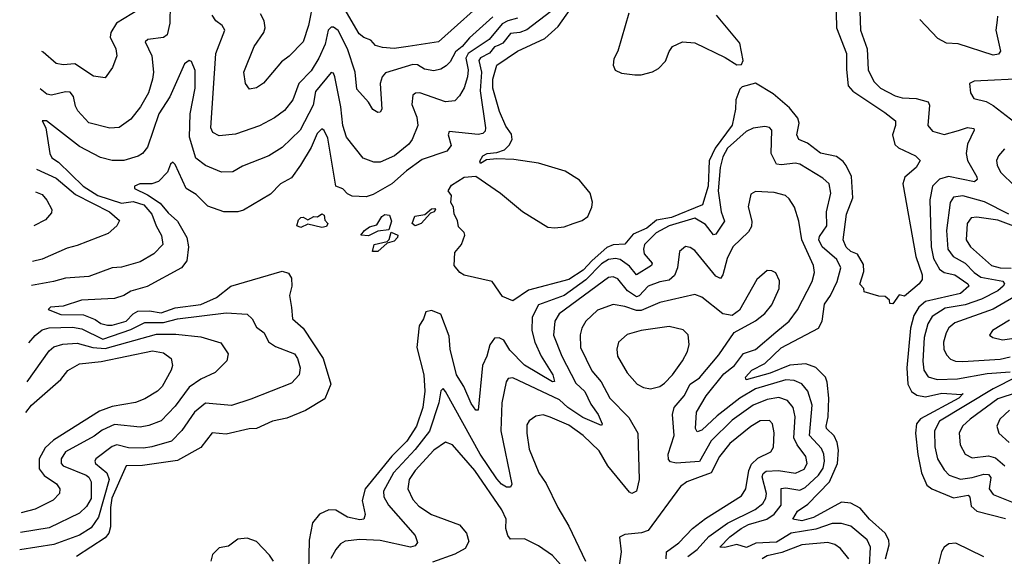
# Model space of a CAD drawing. Extents: x 1954683 to 2060285, y 904798 to 1016299.
# Tile 206 of 256: x 1958088 to 1962313, y 984566 to 986870. Entities that reach past the tile are written whole.
import ezdxf

# ---------------------------------------------------------------- set-up
doc = ezdxf.new("R2010")
doc.units = 0

msp = doc.modelspace()

# ---------------------------------------------------------------- linework, layer by layer
at = {"layer": '0CON10XD'}
for points in [[(1960115, 986981.8), (1959885, 986774.7), (1959755, 986754.3), (1959695, 986746.3), (1959645, 986749.6), (1959615, 986759.1), (1959595, 986781.8), (1959565, 986793.8), (1959545, 986809.6), (1959460.4, 986955)], [(1959349.2, 986955), (1959327.6, 986845), (1959304.5, 986775), (1959245, 986712.9), (1959211.8, 986688.2), (1959135, 986596.7), (1959105, 986577.1), (1959075, 986570.8), (1959056.9, 986595), (1959050, 986645), (1959094.3, 986755), (1959135.9, 986814.1), (1959141.5, 986835), (1959137.5, 986865), (1959121.5, 986895)], [(1961589.5, 986965), (1961593.6, 986835), (1961635.4, 986725), (1961635.3, 986655.3), (1961643.3, 986585), (1961662.4, 986562.4), (1961801, 986471), (1961846.8, 986435), (1961846.4, 986415), (1961832.9, 986375), (1961843.2, 986333.2), (1961858.9, 986318.9), (1961932, 986285), (1961952, 986265), (1961935.5, 986235), (1961885.9, 986194.1), (1961877.9, 986165), (1961933.2, 985853.2), (1961960.6, 985775), (1961960, 985755), (1961948, 985735), (1961885, 985683.3), (1961861.7, 985688.3), (1961835, 985650), (1961821.7, 985651.7), (1961820, 985665), (1961801.7, 985681.7), (1961775, 985682.5), (1961711.7, 985701.7), (1961710, 985715), (1961693.8, 985733.8), (1961710.8, 985789.2), (1961708.3, 985818.3), (1961682.8, 985862.8), (1961654.6, 985875), (1961635, 985893.1), (1961622.3, 985925), (1961636.5, 986035), (1961663.2, 986105), (1961657.1, 986197.1), (1961633.8, 986243.8), (1961621.4, 986261.4), (1961592.7, 986282.7), (1961525, 986296.7), (1961469.1, 986339.1), (1961431.4, 986355), (1961422.5, 986375), (1961432.7, 986425), (1961426.7, 986446.7), (1961391.3, 986491.3), (1961322, 986552), (1961245, 986596.9), (1961188.4, 986581.6), (1961178.3, 986571.7), (1961161.5, 986525), (1961160, 986485), (1961145, 986417.5), (1961071.9, 986318.1), (1961046.9, 986263.1), (1961042.2, 986155), (1961018.1, 986075), (1960885, 986020.7), (1960821.2, 986008.8), (1960778.8, 985975), (1960721, 985949), (1960685, 985905.7), (1960635, 985902.7), (1960607.8, 985892.2), (1960545, 985836.5), (1960506.7, 985795), (1960445, 985754.8), (1960271.4, 985708.6), (1960205, 985663.3), (1960160.7, 985680.7), (1960115, 985746), (1959995, 985772.7), (1959976.9, 985785), (1959952.3, 985815), (1959955, 985870), (1959984.5, 985905), (1959998.6, 985945), (1959995.5, 985955.5), (1959970.6, 985980.6), (1959967.3, 986007.3), (1959952.5, 986035), (1959950, 986065), (1959938, 986085), (1959941.4, 986115), (1959926.2, 986135), (1959941.4, 986158.6), (1959995, 986194), (1960045, 986197.5), (1960150.8, 986125), (1960246.1, 986046.1), (1960355, 985978.9), (1960384.5, 985975.5), (1960425, 985980.5), (1960463.3, 985995), (1960502.5, 986007.5), (1960525.6, 986024.4), (1960543.8, 986065), (1960546, 986086), (1960536.2, 986125), (1960490.6, 986180.6), (1960428.9, 986218.9), (1960315, 986253.5), (1960208.9, 986268.9), (1960135, 986271.8), (1960091.8, 986268.2), (1960065, 986252.5), (1960062.3, 986262.3), (1960075.8, 986285), (1960094, 986295), (1960135, 986299.1), (1960168.4, 986311.6), (1960189.3, 986330.7), (1960200.9, 986355), (1960198.1, 986378.1), (1960175, 986412.2), (1960146.7, 986475), (1960118.2, 986575), (1960118.5, 986615), (1960135, 986674.2), (1960225, 986734.4), (1960341.3, 986788.7), (1960399.1, 986840.9), (1960485, 986963.8)], [(1958734.7, 986935), (1958733.3, 986855), (1958720.9, 986805), (1958705, 986793.9), (1958638, 986785), (1958627.1, 986775), (1958655.2, 986715), (1958662.7, 986645), (1958658.2, 986615), (1958641.1, 986555), (1958606.4, 986495), (1958565, 986442.5), (1958515, 986406.2), (1958475, 986403.4), (1958385, 986426.9), (1958338.4, 986478.4), (1958328, 986498), (1958319.4, 986539.4), (1958305, 986557.9), (1958285, 986559.7), (1958225, 986545.7), (1958205, 986550), (1958175.8, 986572.7)], [(1958601.9, 986915), (1958504.4, 986855), (1958478.9, 986815), (1958476.8, 986795), (1958501.5, 986745), (1958505.6, 986715), (1958486.3, 986663.7), (1958455, 986620), (1958405, 986627.5), (1958325, 986680), (1958275.4, 986675.4), (1958245, 986681.5), (1958189.8, 986729.8), (1958182.9, 986733.1)], [(1960367.4, 986905), (1960265, 986826.6), (1960235, 986814.8), (1960195, 986810.1), (1960161.8, 986768.2), (1960141.8, 986758.2), (1960125, 986752.6), (1960104.3, 986725.7), (1960065, 986705.8), (1960058.1, 986695), (1960070.4, 986645), (1960064.2, 986564.2), (1960086.9, 986405), (1960085, 986390.8), (1960075, 986380.8), (1960055, 986376.6), (1959930.7, 986389.3), (1959926.4, 986375), (1959939.8, 986330.2), (1959921.5, 986305), (1959815, 986269.2), (1959748.5, 986221.5), (1959685, 986164.8), (1959605, 986119.4), (1959575, 986109.3), (1959515, 986112.7), (1959495, 986122.3), (1959475, 986143.2), (1959445, 986155.6), (1959410.5, 986360.5), (1959395, 986394.4), (1959385, 986401.1), (1959365, 986380.5), (1959339.6, 986320.4), (1959293.8, 986245), (1959255, 986191.2), (1959207.8, 986165), (1959165, 986120), (1959048.3, 986051.7), (1959025, 986044.5), (1958965, 986044.6), (1958895, 986068.7), (1958845, 986118.8), (1958803.2, 986145), (1958755, 986248.6), (1958745, 986258.6), (1958735, 986248.8), (1958723.1, 986215), (1958684.7, 986175.3), (1958655, 986164.6), (1958603.3, 986165), (1958580.8, 986155), (1958580.8, 986145), (1958637.4, 986117.4), (1958691.6, 986081.6), (1958725, 986040.7), (1958765.1, 986005.1), (1958805.2, 985935), (1958812.4, 985895), (1958805.2, 985835), (1958782.6, 985805), (1958635, 985724), (1958565, 985704.3), (1958535, 985686.1), (1958495, 985672.3), (1958354.3, 985665.7), (1958275, 985639.3), (1958220, 985635), (1958210, 985625), (1958265, 985603.6), (1958362.7, 985602.7), (1958412.2, 985582.2), (1958437.1, 985565), (1958465, 985558.6), (1958485, 985558.4), (1958545, 985574.9), (1958575, 985607.2), (1958595, 985618.9), (1958645, 985619.6), (1958695, 985611.1), (1958755, 985632.5), (1958865, 985646.4), (1958933.1, 985676.9), (1958995, 985725.2), (1959215, 985789.6), (1959241.2, 985781.2), (1959255, 985760), (1959256.7, 985725), (1959246.2, 985685), (1959255.3, 985634.7), (1959258.5, 985585), (1959304.2, 985545), (1959390.4, 985415), (1959424.1, 985305), (1959398.1, 985241.9), (1959315, 985192.4), (1959235, 985159.7), (1959173.8, 985146.2), (1959105, 985114.7), (1959072.8, 985112.8), (1958975, 985090), (1958915, 985095.4), (1958865, 985032.5), (1958765, 984976.8), (1958615.6, 984955.6), (1958545.5, 984954.5), (1958484.2, 984815), (1958477.7, 984775), (1958478.2, 984691.8), (1958470.6, 984665), (1958455.8, 984645), (1958331.8, 984565)], [(1960701.9, 986898.1), (1960655.4, 986735), (1960638, 986702), (1960634.3, 986675), (1960643.6, 986653.6), (1960670.4, 986640.4), (1960727.4, 986632.6)], [(1961693.5, 986906.5), (1961695.3, 986825), (1961724, 986744), (1961729.6, 986655), (1961752.7, 986605), (1961782.5, 986575), (1961845, 986542.2), (1961875, 986533.5), (1961935, 986531), (1961986.7, 986516.7), (1961992.2, 986502.2), (1961985.4, 986415.4), (1962005, 986390.9), (1962055, 986377.3), (1962115.8, 986394.2), (1962155, 986407.5), (1962182.1, 986402.1), (1962184.4, 986395), (1962154.8, 986335.2), (1962148.8, 986295), (1962155.8, 986265), (1962195.3, 986195), (1962196.7, 986183.3), (1962185, 986173.1), (1962073.6, 986196.4), (1962035, 986184.7), (1962004.5, 986155.5), (1961993, 986097), (1961998.8, 985895), (1962009.8, 985845), (1962035, 985798.4), (1962055, 985784.8), (1962100.9, 985775), (1962156.2, 985735), (1962161.3, 985725), (1962125, 985694.9), (1961975, 985660.2), (1961945.7, 985635), (1961925, 985600), (1961910.5, 985545), (1961894.9, 985375), (1961898.4, 985305), (1961915, 985272.8), (1961938.4, 985258.4), (1961975, 985251), (1962045, 985266.6), (1962129.3, 985260.7), (1962136.7, 985265), (1962118.2, 985245), (1961953.7, 985156.3), (1961936.8, 985135), (1961931.9, 985095), (1961942.7, 985002.7), (1961958.1, 984925), (1961981.1, 984871.1), (1962002.5, 984855), (1962095, 984817), (1962158.4, 984828.4), (1962165, 984820), (1962171.3, 984781.3), (1962195, 984759.5), (1962317.9, 984727.9)], [(1960225, 986875.9), (1960182.7, 986865), (1960158.2, 986851.8), (1960103, 986785), (1960013.3, 986725), (1960002.4, 986705), (1960012.4, 986655), (1960010, 986625), (1959995, 986577.8), (1959975, 986542.2), (1959955, 986521.5), (1959915, 986516.9), (1959805, 986555.3), (1959786.2, 986553.8), (1959775.6, 986545), (1959771.2, 986505), (1959791.8, 986451.8), (1959796.9, 986415), (1959772.8, 986355), (1959757.5, 986335), (1959696.4, 986285), (1959635, 986257.9), (1959608, 986258), (1959562.5, 986275), (1959490.9, 986365), (1959474.8, 986415), (1959466.2, 986495), (1959440, 986625), (1959435, 986639.5), (1959425, 986642.3), (1959358, 986562), (1959347.6, 986502.4), (1959291.7, 986395), (1959215, 986321.2), (1959158, 986285), (1959045, 986240.5), (1959003.1, 986216.9), (1958955, 986214.6), (1958885, 986243.8), (1958844.7, 986275), (1958816.9, 986365), (1958820.6, 986465), (1958841.2, 986575), (1958841.2, 986651.2), (1958825, 986690), (1958815, 986694), (1958795, 986680), (1958732.1, 986537.9), (1958685.7, 986465), (1958637.2, 986322.8), (1958615.2, 986294.8), (1958596.2, 986283.8), (1958534.6, 986265.4), (1958485, 986264.6), (1958435, 986278.2), (1958345, 986325.9), (1958204, 986435), (1958184.7, 986435.3), (1958200.4, 986405), (1958218.2, 986295), (1958227, 986277), (1958255, 986258.1), (1958361.2, 986155), (1958423.3, 986115), (1958525, 986081.8), (1958575, 986089.4), (1958620.8, 986075), (1958655.2, 986035), (1958674.1, 985984.1), (1958696.7, 985943.3), (1958702.2, 985905), (1958664.4, 985865), (1958605, 985830.7), (1958525, 985807.7), (1958485, 985803.8), (1958385, 985767.7), (1958285, 985760.3), (1958233.8, 985745), (1958138.6, 985728.9)], [(1960118, 986882), (1960017.8, 986792.2), (1959987, 986755), (1959958.2, 986731.8), (1959935, 986688.5), (1959918.8, 986671.2), (1959895, 986656.8), (1959865, 986649.6), (1959825, 986656.6), (1959795, 986675.9), (1959775, 986677.5), (1959657.8, 986642.2), (1959643.4, 986625), (1959635.3, 986595), (1959642.9, 986485), (1959635, 986472), (1959625, 986471.4), (1959604.2, 986484.2), (1959585.3, 986515.3), (1959535, 986571.9), (1959528.1, 986645), (1959494.7, 986745), (1959455, 986822.7), (1959435, 986837.6), (1959425, 986838.2), (1959412.6, 986825), (1959399.6, 986765), (1959371.9, 986705), (1959339.3, 986650.7), (1959285.7, 986595), (1959260.7, 986525), (1959225, 986479.6), (1959182.2, 986447.8), (1959116.7, 986413.3), (1959015, 986378.2), (1958945, 986371.5), (1958917.8, 986385), (1958908.8, 986405), (1958929.5, 986725), (1958968.2, 986825), (1958957.7, 986845), (1958929.4, 986865), (1958915, 986888.6)], [(1960727.4, 986632.6), (1960755, 986633.3), (1960804, 986646), (1960829.5, 986660.5), (1960859.1, 986690.9), (1960875, 986733.8), (1960890, 986755), (1960932.5, 986775), (1960985, 986770.4), (1961115, 986706.9), (1961165, 986675.8), (1961185, 986676.7), (1961192.9, 986695), (1961178.9, 986768.9), (1961078.8, 986888.8)], [(1962284.2, 986885), (1962282.4, 986867.6), (1962276.2, 986825), (1962296.7, 986735), (1962288.2, 986721.8), (1962265, 986717.1), (1962115.5, 986765.5), (1962065, 986769), (1962028.2, 986788.2), (1961951, 986871)], [(1962416.9, 986616.9), (1962183.6, 986606.4), (1962164.3, 986595), (1962168.6, 986555), (1962181.7, 986531.7), (1962235, 986518.5), (1962265, 986500.7), (1962376.4, 986415)], [(1961307.8, 985352.2), (1961205, 985323.4), (1961202.5, 985335), (1961230, 985365), (1961285, 985394.3), (1961355, 985461.2), (1961516.2, 985545), (1961530.9, 985575), (1961541.7, 985648.3), (1961567.9, 985685), (1961595.7, 985745), (1961611.1, 985805), (1961595, 985840.8), (1961532.2, 985895), (1961517.4, 985925), (1961520.7, 985939.3), (1961551.4, 985985), (1961550, 986045), (1961568.1, 986125), (1961561.8, 986165), (1961535, 986189.3), (1961435, 986248.7), (1961415, 986253.4), (1961356.4, 986246.4), (1961335, 986250), (1961312.4, 986295), (1961315, 986395.8), (1961305, 986407.5), (1961285, 986411.5), (1961235, 986403.6), (1961205, 986390), (1961125, 986317.8), (1961105, 986281.5), (1961093.3, 986235), (1961085.3, 986135), (1961097.5, 986045), (1961112, 986005), (1961075, 985948.2), (1961065, 985945.4), (1961031, 985991), (1960985, 986017.8), (1960874.8, 985985), (1960819.2, 985955), (1960768.9, 985905), (1960764.4, 985885), (1960768.5, 985865), (1960802.4, 985825), (1960799.2, 985815), (1960735, 985774.1), (1960705, 985811.3), (1960665, 985839.8), (1960645, 985845.1), (1960615, 985840.8), (1960585, 985822.2), (1960517, 985753), (1960425, 985685.9), (1960315, 985645.7), (1960287.9, 985592.1), (1960286.3, 985535), (1960299, 985485), (1960325.2, 985425.2), (1960376.3, 985345), (1960382.9, 985317.1), (1960374.4, 985315), (1960255, 985386.9), (1960191.6, 985451.6), (1960165, 985493.8), (1960145, 985504.5), (1960125, 985503.1), (1960105, 985473.3), (1960092.5, 985425), (1960074.4, 985385.6), (1960055, 985193.3), (1960045, 985193.8), (1960025, 985222.3), (1959994.4, 985294.4), (1959962.3, 985345), (1959936.1, 985455), (1959931.6, 985511.6), (1959895, 985605.7), (1959855, 985620.6), (1959830.6, 985615), (1959821.1, 985585), (1959801.8, 985555), (1959791.9, 985461.9), (1959823, 985345), (1959827.3, 985275), (1959817.5, 985205), (1959791.7, 985125), (1959750, 985060), (1959685, 984996.2), (1959571, 984855), (1959558.5, 984805), (1959570.9, 984745), (1959565.6, 984725), (1959547.3, 984722.7), (1959495, 984734.3), (1959445, 984763.5), (1959415, 984766.1), (1959375, 984747.5), (1959345, 984709.2), (1959329.8, 984635), (1959325.8, 984435)], [(1962313.8, 986315), (1962287.9, 986285), (1962280, 986265), (1962282.7, 986245), (1962297.3, 986215), (1962357.6, 986155)], [(1958160.6, 986227.5), (1958245, 986190), (1958328.6, 986118.6), (1958473.1, 986045), (1958517, 986007), (1958505.8, 985985), (1958468.7, 985951.3), (1958335, 985900.7), (1958291.7, 985888.3), (1958185, 985841.3), (1958143.1, 985830.9)], [(1958156.3, 986131.2), (1958185, 986118.5), (1958205.6, 986095), (1958225.7, 986055), (1958225, 986040), (1958199.3, 986010.7), (1958149.8, 985984)], [(1961730.9, 984445), (1961739.5, 984605), (1961725, 984636), (1961655, 984694.7), (1961615, 984707.3), (1961575, 984706.3), (1961505, 984682.4), (1961398.5, 984665), (1961335, 984626.6), (1961247.2, 984622.8), (1961206.8, 984603.2), (1961165, 984617), (1961113.3, 984603.3), (1961092.9, 984605), (1961135, 984649.3), (1961184.1, 984685.9), (1961215, 984702.5), (1961294.4, 984725.6), (1961325, 984747.1), (1961355.5, 984785), (1961355, 984856.8), (1961375, 984859.6), (1961435, 984849.8), (1961459.2, 984860.8), (1961515.6, 984914.4), (1961535.5, 984945), (1961541.9, 984975), (1961538.9, 985005), (1961528.8, 985028.8), (1961476.6, 985085), (1961489.2, 985215), (1961470.5, 985275), (1961445, 985305.9), (1961411.1, 985321.1), (1961375, 985324), (1961245.4, 985284.6), (1961178.1, 985245), (1961080.7, 985169.3), (1961015, 985107.6), (1960995, 985100.5), (1960988.6, 985115), (1960991.8, 985185), (1961034.2, 985255), (1961110.3, 985349.7), (1961155, 985385.7), (1961193.9, 985436.1), (1961245, 985454.3), (1961332.4, 985527.6), (1961390.3, 985575), (1961426.2, 985623.8), (1961489.1, 985745), (1961499.1, 985785), (1961494.1, 985815), (1961444.1, 985925), (1961431.5, 986005), (1961412.2, 986065), (1961390.4, 986100.4), (1961373.8, 986115), (1961325, 986127.5), (1961245, 986131.4), (1961225, 986121.2), (1961213.7, 986066.3), (1961230, 986005), (1961228.5, 985981.5), (1961215, 985959.1), (1961148.9, 985895), (1961124.2, 985845), (1961105.6, 985774.4), (1961095, 985759.1), (1961075, 985768.5), (1960985, 985878.9), (1960965, 985891.9), (1960945, 985895.7), (1960919.2, 985875), (1960910.5, 985805), (1960898.1, 985771.9), (1960875, 985751.5), (1960835.5, 985744.5), (1960785, 985725.2), (1960746.3, 985683.7), (1960735, 985680.2), (1960697, 985705), (1960655, 985756.5), (1960635, 985765.3), (1960615, 985762.5), (1960403.5, 985606.5), (1960384.8, 985575), (1960378.6, 985515), (1960414.8, 985425), (1960475, 985308.9), (1960512.9, 985272.9), (1960538.9, 985218.9), (1960570.4, 985175), (1960586.9, 985135), (1960585, 985127.5), (1960505, 985161.9), (1960440.5, 985205), (1960405, 985237), (1960205, 985332.3), (1960185, 985328.9), (1960175.3, 985314.7), (1960156.7, 985225), (1960153.3, 985105), (1960199.4, 984875), (1960195, 984862.5), (1960177.2, 984862.8), (1960155, 984875.9), (1960135, 984898.8), (1960064.5, 985005), (1959915, 985274), (1959905, 985285.8), (1959895, 985276.7), (1959887.5, 985225), (1959846.4, 985103.6), (1959785.2, 985025), (1959692.5, 984925), (1959649, 984845), (1959650.7, 984820.7), (1959671.1, 984785), (1959784.7, 984654.7), (1959795.4, 984624.6), (1959785, 984611.1), (1959765, 984605.4), (1959635, 984633.7), (1959548.1, 984638.1), (1959485, 984630.4), (1959465, 984618.9), (1959444.2, 984595.8), (1959423.2, 984556.8)], [(1962332.7, 986035), (1962227.9, 986087.9), (1962135, 986114), (1962095, 986108.2), (1962080.9, 986085), (1962065.2, 985965), (1962071, 985885), (1962093.1, 985853.1), (1962144.4, 985824.4), (1962183.5, 985785), (1962212.5, 985765), (1962306.5, 985746.5), (1962313.3, 985735), (1962307.5, 985725), (1962284.6, 985705), (1962215, 985670.5), (1962145, 985645.9), (1962058.8, 985631.2), (1962004.2, 985595), (1961985, 985563.5), (1961969.7, 985505), (1961963, 985403), (1961967.8, 985365), (1961986.4, 985336.4), (1962025.2, 985325.2), (1962112.5, 985327.5), (1962239, 985351), (1962338.3, 985358.3)], [(1959785, 985984.2), (1959772.5, 985995), (1959784.3, 986025.7), (1959826.7, 986033.3), (1959855, 986057.5), (1959869.3, 986059.3), (1959872.5, 986055), (1959866.2, 986045), (1959850.7, 986039.3), (1959811.2, 985995), (1959785, 985984.2)], [(1959385, 985977.5), (1959325, 985992.5), (1959295, 985977.5), (1959277.5, 985985), (1959285, 986010), (1959295, 986020), (1959305, 986022.5), (1959325, 986010), (1959350, 986025), (1959366.7, 986023.3), (1959385, 986036.7), (1959395, 986030), (1959398.3, 986008.3), (1959410, 985995), (1959405, 985982.5), (1959385, 985977.5)], [(1959585, 985941.2), (1959552.5, 985945), (1959567.5, 985965), (1959589.3, 985980.7), (1959620.5, 985989.5), (1959642, 986025), (1959655, 986033.8), (1959675, 986030), (1959683.8, 986005), (1959673, 985967), (1959625, 985961.2), (1959585, 985941.2)], [(1962365, 985978.6), (1962285, 986009), (1962195, 986022.4), (1962171.5, 986018.5), (1962154.1, 985995), (1962150, 985925), (1962168, 985895), (1962257.5, 985815), (1962295, 985803.9), (1962342.6, 985802.6)], [(1959625, 985874.2), (1959602.5, 985875), (1959610, 985905), (1959665, 985917.5), (1959673.8, 985926.2), (1959683, 985957), (1959711.2, 985945), (1959710, 985935), (1959695, 985918.8), (1959665, 985910), (1959625, 985874.2)], [(1960954.7, 984565), (1960995, 984595.7), (1961045, 984651.3), (1961125, 984708.5), (1961243.4, 984766.6), (1961277.2, 984792.8), (1961290.4, 984815), (1961292.3, 984835), (1961273.5, 984906.5), (1961278.1, 984921.9), (1961290.8, 984930.8), (1961343.7, 984933.7), (1961417.7, 984922.3), (1961455, 984940.7), (1961467.8, 984965), (1961461.8, 984995), (1961423.8, 985043.8), (1961410, 985075), (1961415.2, 985165.2), (1961407.4, 985205), (1961382.9, 985235), (1961345, 985248.4), (1961295, 985239.3), (1961235, 985214.8), (1961145, 985150.6), (1961055, 985061.8), (1961005, 984972.5), (1960905, 984965.2), (1960881, 984971), (1960872, 984982), (1960871.2, 985005), (1960896.9, 985085), (1960888.9, 985175), (1960896.5, 985205), (1960938.9, 985255), (1960964.7, 985305), (1961005, 985331.6), (1961088.5, 985431.5), (1961153.8, 985526.2), (1961245, 985576.2), (1961285, 985608.8), (1961315.3, 985645), (1961346.4, 985715), (1961348.5, 985748.5), (1961332.5, 985782.5), (1961315, 985792), (1961295, 985792.5), (1961251.9, 985755), (1961176.9, 985623.1), (1961145, 985599.4), (1961105, 985606.2), (1961015, 985678.2), (1960985, 985690), (1960835, 985655.2), (1960755, 985621), (1960735, 985621), (1960685, 985639), (1960635, 985646.7), (1960567.9, 985622.1), (1960517.1, 985575), (1960500, 985545), (1960493.6, 985516.4), (1960495, 985462), (1960542.6, 985362.6), (1960583, 985315), (1960621.1, 985245), (1960702.3, 985162.3), (1960741.1, 985095), (1960746.2, 984895), (1960734.3, 984845), (1960715, 984835.6), (1960705, 984841.5), (1960611.6, 984955), (1960575, 985019.3), (1960506.3, 985085), (1960445, 985128.4), (1960365, 985163.2), (1960335, 985173.6), (1960303, 985167), (1960275, 985147.8), (1960265, 985130), (1960264.1, 985095), (1960275, 985026.2), (1960315.4, 984925), (1960348, 984878), (1960397.5, 984775), (1960444.4, 984695.6), (1960516.2, 984545)], [(1962395, 985702.8), (1962265, 985626.8), (1962101.3, 985568.7), (1962075, 985546.2), (1962062.9, 985525), (1962052.4, 985485), (1962053.5, 985455), (1962065, 985431.1), (1962082.7, 985412.7), (1962104, 985404), (1962135, 985401.6), (1962295, 985412.3), (1962338.4, 985421.6)], [(1958127.7, 985481.9), (1958155, 985514.3), (1958185, 985538.7), (1958215, 985546.4), (1958315, 985550.2), (1958355, 985543.2), (1958445, 985498.5), (1958565, 985539), (1958625, 985569.1), (1958705, 985570.4), (1958765, 985585.4), (1958975, 985611.2), (1959065, 985605.4), (1959086.1, 985586.1), (1959105, 985549.4), (1959137.5, 985525), (1959156, 985486), (1959186.3, 985466.3), (1959267.5, 985435), (1959280.8, 985415), (1959291.5, 985375), (1959286.9, 985345), (1959255, 985308.9), (1959079.5, 985240.5), (1958996.9, 985213.1), (1958885, 985222.9), (1958838.9, 985185), (1958784.1, 985105.9), (1958739.3, 985060.7), (1958655, 985035.7), (1958619.1, 985030.9), (1958555, 985031.9), (1958504.8, 985045.2), (1958485, 985036.9), (1958415.5, 984985), (1958410.4, 984975), (1958413.9, 984965), (1958462.8, 984925), (1958471.7, 984895), (1958426.7, 984733.3), (1958395, 984687.9), (1958345, 984656.1), (1958235, 984616.4), (1958088.5, 984594.1)], [(1960795, 985284.4), (1960835, 985294.6), (1960855, 985309.6), (1960888.9, 985345), (1960932.1, 985405), (1960953.5, 985445), (1960960.5, 985475), (1960956.2, 985516.2), (1960935, 985538.9), (1960875, 985552.5), (1960755, 985535.9), (1960695, 985518.5), (1960657.1, 985485), (1960650.9, 985455), (1960653.6, 985425), (1960695, 985353.1), (1960737.1, 985305), (1960765, 985290), (1960795, 985284.4)], [(1962335, 985579.1), (1962262, 985535), (1962250, 985515), (1962263.3, 985505), (1962305, 985495.4), (1962435, 985514.5)], [(1958120.3, 985315), (1958215, 985448.5), (1958235.2, 985464.8), (1958273, 985477), (1958335, 985481.2), (1958401.8, 985461.8), (1958455, 985457.7), (1958675, 985519.8), (1958759.1, 985519.1), (1958865, 985508.8), (1958951.8, 985481.8), (1958983.1, 985435), (1958977.8, 985405), (1958927.5, 985355), (1958865, 985326.6), (1958815, 985292), (1958755, 985210.7), (1958695, 985147.8), (1958642.6, 985127.4), (1958605, 985120.2), (1958495, 985132.5), (1958443, 985107), (1958408.6, 985081.4), (1958285.5, 985014.5), (1958265.8, 984985), (1958266.6, 984965), (1958275, 984954.2), (1958373.2, 984915), (1958385.8, 984905), (1958395.8, 984885), (1958395, 984814.5), (1958375, 984779.3), (1958345, 984751.8), (1958215, 984688.7), (1958091.7, 984668.1)], [(1958114.5, 985183.6), (1958138.9, 985215), (1958265.2, 985324.8), (1958295, 985363.8), (1958345, 985392.8), (1958437.9, 985402.1), (1958657.6, 985447.6), (1958705, 985439.4), (1958738.9, 985415), (1958744.5, 985385.5), (1958738.5, 985365), (1958700, 985295), (1958680.4, 985275), (1958625, 985241.6), (1958585, 985225.9), (1958485, 985209.3), (1958430.9, 985189.1), (1958233.2, 985065), (1958198.3, 985031.7), (1958172.5, 984985), (1958171.5, 984941.5), (1958193.1, 984913.1), (1958247.1, 984877.1), (1958261.1, 984855), (1958259.5, 984835), (1958232.8, 984807.2), (1958155, 984768.2), (1958095.5, 984752.1)], [(1961803.7, 984555), (1961819.6, 984615), (1961817.5, 984635), (1961801.9, 984665), (1961735.2, 984725), (1961695, 984772), (1961655, 984794.8), (1961615, 984799), (1961495, 984732.7), (1961445, 984718.8), (1961406, 984725), (1961425, 984759.1), (1961469.7, 984790.3), (1961562.9, 984885), (1961598, 984965), (1961602.3, 985022.3), (1961596.4, 985055), (1961582.5, 985082.5), (1961550, 985115), (1961548.4, 985125), (1961556.9, 985165), (1961559.5, 985245), (1961553.7, 985313.7), (1961545.7, 985335), (1961505, 985376.1), (1961461.9, 985391.9), (1961393.1, 985386.9), (1961307.8, 985352.2)], [(1962364.6, 985335), (1962265, 985284.9), (1962035, 985145.6), (1962013, 985105), (1962015.6, 985035.6), (1962026.4, 984985), (1962055, 984936.9), (1962077.1, 984915), (1962125, 984897.5), (1962175, 984903.8), (1962225, 984919.3), (1962245, 984917.7), (1962254.7, 984904.7), (1962247.8, 984855), (1962265, 984831.1), (1962365, 984791.5)], [(1962447.5, 985295), (1962285, 985242), (1962165.9, 985155), (1962133.4, 985125), (1962119.7, 985095), (1962123.4, 985045), (1962145, 985004.5), (1962175, 984989.2), (1962245, 984996.8), (1962275, 984989.1), (1962315.8, 984955)], [(1962335, 985192.9), (1962293.8, 985155), (1962280.4, 985125), (1962290, 985095), (1962333.2, 985055)], [(1960861.6, 984555), (1960863.8, 984585), (1960916.3, 984623.7), (1960974.5, 984685.5), (1961031.3, 984728.6), (1961185, 984826.2), (1961204.1, 984855), (1961216.6, 984935), (1961228.2, 984961.8), (1961255, 984986.7), (1961311.9, 985015), (1961323.1, 985035), (1961325.8, 985095.8), (1961318.9, 985135), (1961305, 985148.5), (1961265, 985147.1), (1961225, 985123.6), (1961135, 985050.6), (1961091, 984995), (1961055.1, 984924.9), (1960997, 984903), (1960950.8, 984885), (1960923.9, 984866.1), (1960785, 984676.8), (1960757, 984667), (1960685, 984659.2), (1960661.4, 984648.6), (1960668.7, 984585), (1960660, 984525)], [(1960445, 984490.5), (1960375, 984569.5), (1960315, 984610.6), (1960255, 984640.3), (1960195, 984639.4), (1960182.3, 984655), (1960174.7, 984685), (1960176.2, 984725), (1960157.5, 984765), (1960041.4, 984935), (1959945, 985044.6), (1959915, 985055.9), (1959865, 985021.8), (1959784.8, 984935), (1959760, 984895), (1959753.8, 984855), (1959775, 984810), (1959800.9, 984780.9), (1959855.3, 984745.3), (1959975, 984701.2), (1960005.4, 984665), (1960015, 984630), (1960000.1, 984599.9), (1959955.6, 984575), (1959859.2, 984540.8)], [(1959177.6, 984545), (1959160.8, 984570.8), (1959105, 984630), (1959065, 984644.5), (1959025, 984639.5), (1958985, 984608.9), (1958945, 984602), (1958915.8, 984574.2), (1958908, 984545)], [(1961645.6, 984555.6), (1961610, 984600), (1961586.4, 984616.4), (1961555.3, 984624.7), (1961444.8, 984614.8), (1961358, 984582), (1961295, 984568.5), (1961273.6, 984555)], [(1962225, 984563.6), (1962105, 984622), (1962075, 984618.8), (1962055.1, 984604.9), (1962044.1, 984585), (1962027.7, 984522.3)]]:
    msp.add_lwpolyline(points, dxfattribs=at)

doc.saveas('drawing.dxf')
